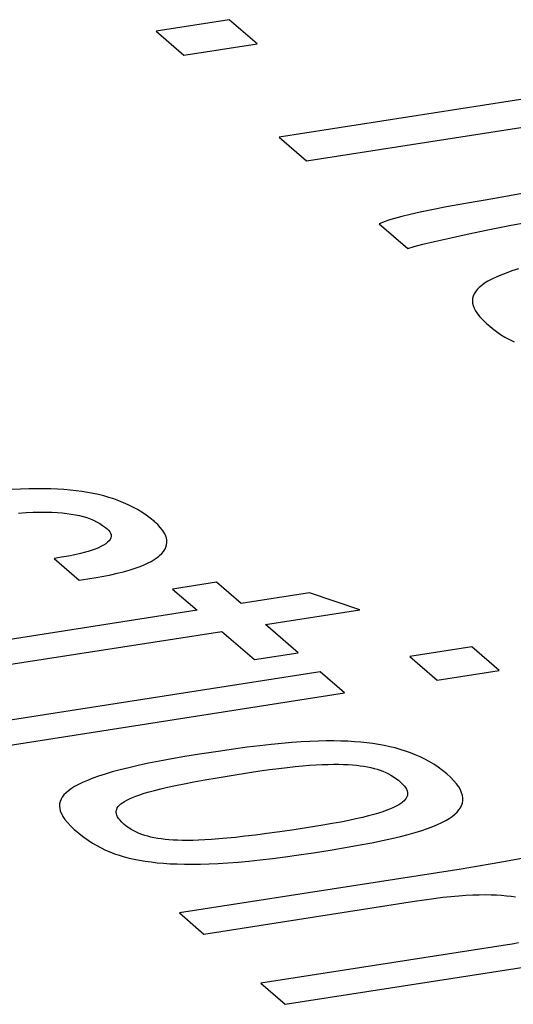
# Model space of a CAD drawing. Header units: millimetres. Extents: x -2579 to 1363, y -329 to 2298.
# Tile 243 of 256: x 1138.37 to 1139.85, y 1196.8 to 1199.75. Entities that reach past the tile are written whole.
import ezdxf

# ---------------------------------------------------------------- set-up
doc = ezdxf.new("R2010")
doc.units = ezdxf.units.MM
doc.header["$LTSCALE"] = 30.734
doc.layers.get('0').update_dxf_attribs({"linetype": 'CONTINUOUS'})

msp = doc.modelspace()

# ---------------------------------------------------------------- linework, layer by layer
at = {"color": 250, "true_color": 0x1c1c1c}
for p, q in [((1138.9967, 1199.7495), (1138.777, 1199.7153)), ((1139.0805, 1199.6772), (1138.9967, 1199.7495)), ((1138.777, 1199.7153), (1138.8607, 1199.643)), ((1138.8607, 1199.643), (1139.0805, 1199.6772)), ((1140.6713, 1199.6346), (1139.1459, 1199.3968)), ((1139.2279, 1199.326), (1139.9293, 1199.4354)), ((1139.1459, 1199.3968), (1139.2279, 1199.326)), ((1139.7926, 1199.2135), (1139.7044, 1199.1981)), ((1139.8747, 1199.2281), (1139.7926, 1199.2135)), ((1139.6043, 1199.1797), (1139.5687, 1199.1724)), ((1139.6479, 1199.188), (1139.6043, 1199.1797)), ((1139.7044, 1199.1981), (1139.6479, 1199.188)), ((1139.4743, 1199.1482), (1139.459, 1199.1428)), ((1139.4924, 1199.1538), (1139.4743, 1199.1482)), ((1139.5137, 1199.1596), (1139.4924, 1199.1538)), ((1139.5389, 1199.1658), (1139.5137, 1199.1596)), ((1139.5687, 1199.1724), (1139.5389, 1199.1658)), ((1139.459, 1199.1428), (1139.4462, 1199.1376)), ((1139.4462, 1199.1376), (1139.5317, 1199.0637)), ((1139.7103, 1199.1064), (1139.7722, 1199.1192)), ((1139.7722, 1199.1192), (1139.8367, 1199.1319)), ((1139.8367, 1199.1319), (1139.8745, 1199.139)), ((1139.6121, 1199.0847), (1139.6564, 1199.0948)), ((1139.6564, 1199.0948), (1139.7103, 1199.1064)), ((1139.5317, 1199.0637), (1139.5508, 1199.0693)), ((1139.5508, 1199.0693), (1139.5772, 1199.0762)), ((1139.5772, 1199.0762), (1139.6121, 1199.0847)), ((1139.8635, 1199.0024), (1139.8441, 1198.9961)), ((1139.7835, 1198.9714), (1139.7722, 1198.9652)), ((1139.7963, 1198.9775), (1139.7835, 1198.9714)), ((1139.8106, 1198.9837), (1139.7963, 1198.9775)), ((1139.8264, 1198.9899), (1139.8106, 1198.9837)), ((1139.8441, 1198.9961), (1139.8264, 1198.9899)), ((1139.7399, 1198.9402), (1139.7348, 1198.9338)), ((1139.7461, 1198.9465), (1139.7399, 1198.9402)), ((1139.7535, 1198.9528), (1139.7461, 1198.9465)), ((1139.7622, 1198.959), (1139.7535, 1198.9528)), ((1139.7722, 1198.9652), (1139.7622, 1198.959)), ((1139.7263, 1198.9139), (1139.7257, 1198.907)), ((1139.728, 1198.9207), (1139.7263, 1198.9139)), ((1139.7308, 1198.9273), (1139.728, 1198.9207)), ((1139.7348, 1198.9338), (1139.7308, 1198.9273)), ((1139.7257, 1198.907), (1139.7262, 1198.8998)), ((1139.7262, 1198.8998), (1139.728, 1198.8923)), ((1139.728, 1198.8923), (1139.731, 1198.8845)), ((1139.731, 1198.8845), (1139.7353, 1198.8764)), ((1139.7353, 1198.8764), (1139.741, 1198.8678)), ((1139.741, 1198.8678), (1139.7482, 1198.8587)), ((1139.7482, 1198.8587), (1139.7572, 1198.849)), ((1139.7572, 1198.849), (1139.7681, 1198.8384)), ((1139.7681, 1198.8384), (1139.7776, 1198.83)), ((1139.7776, 1198.83), (1139.7854, 1198.8235)), ((1139.7854, 1198.8235), (1139.7975, 1198.8142)), ((1139.7975, 1198.8142), (1139.8101, 1198.8056)), ((1139.8101, 1198.8056), (1139.8231, 1198.7976)), ((1139.8231, 1198.7976), (1139.8365, 1198.7901)), ((1139.8365, 1198.7901), (1139.8503, 1198.7832)), ((1138.3711, 1198.3419), (1138.3456, 1198.3406)), ((1138.3952, 1198.3427), (1138.3711, 1198.3419)), ((1138.4182, 1198.343), (1138.3952, 1198.3427)), ((1138.4402, 1198.343), (1138.4182, 1198.343)), ((1138.4612, 1198.3425), (1138.4402, 1198.343)), ((1138.4813, 1198.3417), (1138.4612, 1198.3425)), ((1138.5007, 1198.3404), (1138.4813, 1198.3417)), ((1138.5193, 1198.3388), (1138.5007, 1198.3404)), ((1138.5374, 1198.3369), (1138.5193, 1198.3388)), ((1138.5549, 1198.3345), (1138.5374, 1198.3369)), ((1138.5718, 1198.3318), (1138.5549, 1198.3345)), ((1138.5884, 1198.3287), (1138.5718, 1198.3318)), ((1138.6044, 1198.3252), (1138.5884, 1198.3287)), ((1138.6202, 1198.3213), (1138.6044, 1198.3252)), ((1138.6355, 1198.3169), (1138.6202, 1198.3213)), ((1138.6505, 1198.3122), (1138.6355, 1198.3169)), ((1138.6652, 1198.3069), (1138.6505, 1198.3122)), ((1138.6796, 1198.3011), (1138.6652, 1198.3069)), ((1138.6937, 1198.2949), (1138.6796, 1198.3011)), ((1138.7075, 1198.2881), (1138.6937, 1198.2949)), ((1138.3642, 1198.2702), (1138.3872, 1198.2716)), ((1138.3872, 1198.2716), (1138.4086, 1198.2725)), ((1138.4086, 1198.2725), (1138.4284, 1198.2729)), ((1138.4284, 1198.2729), (1138.4469, 1198.2729)), ((1138.4469, 1198.2729), (1138.4641, 1198.2725)), ((1138.4641, 1198.2725), (1138.4802, 1198.2717)), ((1138.4802, 1198.2717), (1138.4953, 1198.2705)), ((1138.4953, 1198.2705), (1138.5095, 1198.269)), ((1138.5095, 1198.269), (1138.5228, 1198.2672)), ((1138.5228, 1198.2672), (1138.5354, 1198.265)), ((1138.5354, 1198.265), (1138.5472, 1198.2624)), ((1138.5472, 1198.2624), (1138.5585, 1198.2596)), ((1138.5585, 1198.2596), (1138.5692, 1198.2563)), ((1138.721, 1198.2807), (1138.7075, 1198.2881)), ((1138.7343, 1198.2726), (1138.721, 1198.2807)), ((1138.7472, 1198.2639), (1138.7343, 1198.2726)), ((1138.7599, 1198.2545), (1138.7472, 1198.2639)), ((1138.5692, 1198.2563), (1138.5795, 1198.2526)), ((1138.5795, 1198.2526), (1138.5894, 1198.2485)), ((1138.5894, 1198.2485), (1138.5988, 1198.2439)), ((1138.5988, 1198.2439), (1138.608, 1198.2388)), ((1138.608, 1198.2388), (1138.6169, 1198.233)), ((1138.6169, 1198.233), (1138.6256, 1198.2266)), ((1138.7723, 1198.2444), (1138.7599, 1198.2545)), ((1138.7726, 1198.2441), (1138.7723, 1198.2444)), ((1138.7819, 1198.2355), (1138.7726, 1198.2441)), ((1138.7898, 1198.2271), (1138.7819, 1198.2355)), ((1138.6256, 1198.2266), (1138.6307, 1198.2223)), ((1138.6307, 1198.2223), (1138.6348, 1198.2184)), ((1138.6348, 1198.2184), (1138.6383, 1198.2139)), ((1138.6383, 1198.2139), (1138.6408, 1198.2094)), ((1138.6408, 1198.2094), (1138.6421, 1198.2048)), ((1138.6423, 1198.2002), (1138.6414, 1198.1957)), ((1138.6421, 1198.2048), (1138.6423, 1198.2002)), ((1138.7963, 1198.2189), (1138.7898, 1198.2271)), ((1138.8014, 1198.211), (1138.7963, 1198.2189)), ((1138.8053, 1198.2033), (1138.8014, 1198.211)), ((1138.8079, 1198.1958), (1138.8053, 1198.2033)), ((1138.6198, 1198.1736), (1138.6118, 1198.1693)), ((1138.6264, 1198.1779), (1138.6198, 1198.1736)), ((1138.6319, 1198.1823), (1138.6264, 1198.1779)), ((1138.6362, 1198.1867), (1138.6319, 1198.1823)), ((1138.6394, 1198.1911), (1138.6362, 1198.1867)), ((1138.6414, 1198.1957), (1138.6394, 1198.1911)), ((1138.8065, 1198.1677), (1138.8086, 1198.1744)), ((1138.8093, 1198.1884), (1138.8079, 1198.1958)), ((1138.8086, 1198.1744), (1138.8095, 1198.1813)), ((1138.8095, 1198.1813), (1138.8093, 1198.1884)), ((1138.5148, 1198.1411), (1138.494, 1198.1374)), ((1138.5337, 1198.1449), (1138.5148, 1198.1411)), ((1138.5507, 1198.1488), (1138.5337, 1198.1449)), ((1138.566, 1198.1527), (1138.5507, 1198.1488)), ((1138.5731, 1198.1547), (1138.566, 1198.1527)), ((1138.5797, 1198.1568), (1138.5731, 1198.1547)), ((1138.5919, 1198.1609), (1138.5797, 1198.1568)), ((1138.6025, 1198.1651), (1138.5919, 1198.1609)), ((1138.6118, 1198.1693), (1138.6025, 1198.1651)), ((1138.784, 1198.1394), (1138.7876, 1198.1424)), ((1138.7876, 1198.1424), (1138.7939, 1198.1485)), ((1138.7939, 1198.1485), (1138.7992, 1198.1547)), ((1138.7992, 1198.1547), (1138.8034, 1198.1611)), ((1138.8034, 1198.1611), (1138.8065, 1198.1677)), ((1138.494, 1198.1374), (1138.4712, 1198.1339)), ((1138.4712, 1198.1339), (1138.547, 1198.0685)), ((1138.7262, 1198.1088), (1138.7393, 1198.1141)), ((1138.7393, 1198.1141), (1138.7512, 1198.1194)), ((1138.7512, 1198.1194), (1138.762, 1198.125)), ((1138.762, 1198.125), (1138.7716, 1198.1306)), ((1138.7716, 1198.1306), (1138.7801, 1198.1364)), ((1138.7801, 1198.1364), (1138.784, 1198.1394)), ((1138.62, 1198.0805), (1138.6412, 1198.0848)), ((1138.6412, 1198.0848), (1138.6609, 1198.0893)), ((1138.6609, 1198.0893), (1138.6793, 1198.094)), ((1138.6793, 1198.094), (1138.6962, 1198.0988)), ((1138.6962, 1198.0988), (1138.7118, 1198.1037)), ((1138.7118, 1198.1037), (1138.7262, 1198.1088)), ((1138.547, 1198.0685), (1138.5729, 1198.0723)), ((1138.5729, 1198.0723), (1138.5973, 1198.0763)), ((1138.5973, 1198.0763), (1138.62, 1198.0805)), ((1138.9579, 1198.0627), (1138.8268, 1198.0422)), ((1139.0318, 1197.9988), (1138.9579, 1198.0627)), ((1138.8268, 1198.0422), (1138.9008, 1197.9784)), ((1139.2367, 1198.0308), (1139.0318, 1197.9988)), ((1139.388, 1197.9799), (1139.2367, 1198.0308)), ((1138.9008, 1197.9784), (1138.1423, 1197.8602)), ((1139.1049, 1197.9357), (1139.388, 1197.9799)), ((1139.2029, 1197.8511), (1139.1049, 1197.9357)), ((1138.3085, 1197.8116), (1138.9739, 1197.9153)), ((1138.9739, 1197.9153), (1139.0719, 1197.8307)), ((1139.0719, 1197.8307), (1139.2029, 1197.8511)), ((1139.7234, 1197.869), (1139.5375, 1197.84)), ((1139.8054, 1197.7982), (1139.7234, 1197.869)), ((1139.5375, 1197.84), (1139.6195, 1197.7692)), ((1139.2694, 1197.7937), (1138.2024, 1197.6274)), ((1139.3425, 1197.7306), (1139.2694, 1197.7937)), ((1139.6195, 1197.7692), (1139.8054, 1197.7982)), ((1138.2755, 1197.5643), (1139.3425, 1197.7306)), ((1139.1839, 1197.5817), (1139.1542, 1197.5792)), ((1139.2119, 1197.5837), (1139.1839, 1197.5817)), ((1139.2383, 1197.5851), (1139.2119, 1197.5837)), ((1139.2633, 1197.5861), (1139.2383, 1197.5851)), ((1139.287, 1197.5866), (1139.2633, 1197.5861)), ((1139.3096, 1197.5867), (1139.287, 1197.5866)), ((1139.3312, 1197.5863), (1139.3096, 1197.5867)), ((1139.3518, 1197.5856), (1139.3312, 1197.5863)), ((1139.3717, 1197.5844), (1139.3518, 1197.5856)), ((1139.3908, 1197.5829), (1139.3717, 1197.5844)), ((1139.4093, 1197.581), (1139.3908, 1197.5829)), ((1139.4272, 1197.5787), (1139.4093, 1197.581)), ((1138.9631, 1197.5554), (1138.9069, 1197.5468)), ((1139.0093, 1197.562), (1138.9631, 1197.5554)), ((1139.0505, 1197.5676), (1139.0093, 1197.562)), ((1139.0879, 1197.5722), (1139.0505, 1197.5676)), ((1139.1223, 1197.576), (1139.0879, 1197.5722)), ((1139.1542, 1197.5792), (1139.1223, 1197.576)), ((1139.4445, 1197.576), (1139.4272, 1197.5787)), ((1139.4613, 1197.573), (1139.4445, 1197.576)), ((1139.4778, 1197.5695), (1139.4613, 1197.573)), ((1139.4938, 1197.5656), (1139.4778, 1197.5695)), ((1139.5094, 1197.5612), (1139.4938, 1197.5656)), ((1139.5247, 1197.5564), (1139.5094, 1197.5612)), ((1139.5397, 1197.5512), (1139.5247, 1197.5564)), ((1139.5543, 1197.5454), (1139.5397, 1197.5512)), ((1138.7876, 1197.5263), (1138.7541, 1197.5196)), ((1138.8242, 1197.533), (1138.7876, 1197.5263)), ((1138.8638, 1197.5399), (1138.8242, 1197.533)), ((1138.9069, 1197.5468), (1138.8638, 1197.5399)), ((1139.5686, 1197.5391), (1139.5543, 1197.5454)), ((1139.5826, 1197.5322), (1139.5686, 1197.5391)), ((1139.5964, 1197.5247), (1139.5826, 1197.5322)), ((1139.6098, 1197.5166), (1139.5964, 1197.5247)), ((1138.6456, 1197.4936), (1138.6242, 1197.4873)), ((1138.6692, 1197.5), (1138.6456, 1197.4936)), ((1138.695, 1197.5065), (1138.6692, 1197.5)), ((1138.7232, 1197.513), (1138.695, 1197.5065)), ((1138.7541, 1197.5196), (1138.7232, 1197.513)), ((1139.0024, 1197.4834), (1139.0574, 1197.4922)), ((1139.0574, 1197.4922), (1139.0885, 1197.4969)), ((1139.0885, 1197.4969), (1139.1176, 1197.501)), ((1139.1176, 1197.501), (1139.1449, 1197.5045)), ((1139.1449, 1197.5045), (1139.1704, 1197.5075)), ((1139.1704, 1197.5075), (1139.1943, 1197.51)), ((1139.1943, 1197.51), (1139.2166, 1197.5121)), ((1139.2166, 1197.5121), (1139.2376, 1197.5137)), ((1139.2376, 1197.5137), (1139.2572, 1197.515)), ((1139.2572, 1197.515), (1139.2756, 1197.5158)), ((1139.2756, 1197.5158), (1139.2929, 1197.5164)), ((1139.2929, 1197.5164), (1139.3092, 1197.5166)), ((1139.3092, 1197.5166), (1139.3246, 1197.5166)), ((1139.3246, 1197.5166), (1139.339, 1197.5162)), ((1139.339, 1197.5162), (1139.3527, 1197.5156)), ((1139.3527, 1197.5156), (1139.3656, 1197.5147)), ((1139.3656, 1197.5147), (1139.3778, 1197.5136)), ((1139.3778, 1197.5136), (1139.3837, 1197.5129)), ((1139.3837, 1197.5129), (1139.3895, 1197.5122)), ((1139.3895, 1197.5122), (1139.4005, 1197.5106)), ((1139.4005, 1197.5106), (1139.411, 1197.5087)), ((1139.411, 1197.5087), (1139.4211, 1197.5066)), ((1139.4211, 1197.5066), (1139.4307, 1197.5043)), ((1139.4307, 1197.5043), (1139.4399, 1197.5017)), ((1139.4399, 1197.5017), (1139.4488, 1197.4988)), ((1139.4488, 1197.4988), (1139.4573, 1197.4956)), ((1139.4573, 1197.4956), (1139.4656, 1197.4921)), ((1139.4656, 1197.4921), (1139.4736, 1197.4883)), ((1139.623, 1197.5078), (1139.6098, 1197.5166)), ((1139.6359, 1197.4983), (1139.623, 1197.5078)), ((1139.6484, 1197.488), (1139.6359, 1197.4983)), ((1138.557, 1197.4623), (1138.5443, 1197.4561)), ((1138.5713, 1197.4685), (1138.557, 1197.4623)), ((1138.5871, 1197.4747), (1138.5713, 1197.4685)), ((1138.6047, 1197.481), (1138.5871, 1197.4747)), ((1138.6242, 1197.4873), (1138.6047, 1197.481)), ((1138.8609, 1197.4583), (1138.8901, 1197.4639)), ((1138.8901, 1197.4639), (1138.923, 1197.4699)), ((1138.923, 1197.4699), (1138.9601, 1197.4764)), ((1138.9601, 1197.4764), (1139.0024, 1197.4834)), ((1139.4736, 1197.4883), (1139.4814, 1197.4841)), ((1139.4814, 1197.4841), (1139.489, 1197.4794)), ((1139.489, 1197.4794), (1139.4964, 1197.4743)), ((1139.4964, 1197.4743), (1139.5037, 1197.4686)), ((1139.5037, 1197.4686), (1139.5069, 1197.466)), ((1139.5069, 1197.466), (1139.51, 1197.4632)), ((1139.51, 1197.4632), (1139.516, 1197.4574)), ((1139.6599, 1197.4776), (1139.6484, 1197.488)), ((1139.6697, 1197.4675), (1139.6599, 1197.4776)), ((1139.6778, 1197.458), (1139.6697, 1197.4675)), ((1138.5144, 1197.4374), (1138.5071, 1197.4311)), ((1138.5231, 1197.4437), (1138.5144, 1197.4374)), ((1138.533, 1197.4499), (1138.5231, 1197.4437)), ((1138.5443, 1197.4561), (1138.533, 1197.4499)), ((1138.7415, 1197.4296), (1138.7562, 1197.434)), ((1138.7562, 1197.434), (1138.7727, 1197.4384)), ((1138.7727, 1197.4384), (1138.7912, 1197.4431)), ((1138.7912, 1197.4431), (1138.8118, 1197.4479)), ((1138.8118, 1197.4479), (1138.835, 1197.453)), ((1138.835, 1197.453), (1138.8609, 1197.4583)), ((1139.516, 1197.4574), (1139.5209, 1197.4519)), ((1139.5209, 1197.4519), (1139.5247, 1197.4466)), ((1139.5247, 1197.4466), (1139.5276, 1197.4417)), ((1139.5276, 1197.4417), (1139.5296, 1197.4369)), ((1139.5296, 1197.4369), (1139.5307, 1197.4323)), ((1139.5307, 1197.4323), (1139.531, 1197.4278)), ((1139.6844, 1197.4488), (1139.6778, 1197.458)), ((1139.6895, 1197.44), (1139.6844, 1197.4488)), ((1139.6933, 1197.4315), (1139.6895, 1197.44)), ((1138.4894, 1197.4051), (1138.4878, 1197.3983)), ((1138.4921, 1197.4118), (1138.4894, 1197.4051)), ((1138.496, 1197.4183), (1138.4921, 1197.4118)), ((1138.5009, 1197.4248), (1138.496, 1197.4183)), ((1138.5071, 1197.4311), (1138.5009, 1197.4248)), ((1138.6764, 1197.4015), (1138.6824, 1197.4054)), ((1138.6824, 1197.4054), (1138.6894, 1197.4093)), ((1138.6894, 1197.4093), (1138.6974, 1197.4132)), ((1138.6974, 1197.4132), (1138.7065, 1197.4172)), ((1138.7065, 1197.4172), (1138.7168, 1197.4213)), ((1138.7168, 1197.4213), (1138.7285, 1197.4254)), ((1138.7285, 1197.4254), (1138.7415, 1197.4296)), ((1139.5161, 1197.4029), (1139.5135, 1197.4008)), ((1139.5206, 1197.4069), (1139.5161, 1197.4029)), ((1139.5243, 1197.411), (1139.5206, 1197.4069)), ((1139.5271, 1197.4151), (1139.5243, 1197.411)), ((1139.5292, 1197.4192), (1139.5271, 1197.4151)), ((1139.5305, 1197.4235), (1139.5292, 1197.4192)), ((1139.531, 1197.4278), (1139.5305, 1197.4235)), ((1139.6957, 1197.4233), (1139.6933, 1197.4315)), ((1139.6956, 1197.4005), (1139.6968, 1197.4078)), ((1139.6969, 1197.4155), (1139.6957, 1197.4233)), ((1139.6968, 1197.4078), (1139.6969, 1197.4155)), ((1138.4878, 1197.3983), (1138.4874, 1197.3912)), ((1138.4874, 1197.3912), (1138.4881, 1197.384)), ((1138.4881, 1197.384), (1138.49, 1197.3764)), ((1138.49, 1197.3764), (1138.4931, 1197.3686)), ((1138.6576, 1197.3729), (1138.6579, 1197.3773)), ((1138.6579, 1197.3773), (1138.659, 1197.3815)), ((1138.659, 1197.3815), (1138.6608, 1197.3856)), ((1138.6608, 1197.3856), (1138.6635, 1197.3896)), ((1138.6635, 1197.3896), (1138.667, 1197.3936)), ((1138.667, 1197.3936), (1138.6712, 1197.3976)), ((1138.6712, 1197.3976), (1138.6764, 1197.4015)), ((1139.4574, 1197.3745), (1139.4443, 1197.3703)), ((1139.4691, 1197.3786), (1139.4574, 1197.3745)), ((1139.4796, 1197.3827), (1139.4691, 1197.3786)), ((1139.489, 1197.3867), (1139.4796, 1197.3827)), ((1139.4972, 1197.3908), (1139.489, 1197.3867)), ((1139.5045, 1197.3948), (1139.4972, 1197.3908)), ((1139.5107, 1197.3988), (1139.5045, 1197.3948)), ((1139.5135, 1197.4008), (1139.5107, 1197.3988)), ((1139.6728, 1197.3666), (1139.6796, 1197.3731)), ((1139.6796, 1197.3731), (1139.6853, 1197.3797)), ((1139.6853, 1197.3797), (1139.6898, 1197.3864)), ((1139.6898, 1197.3864), (1139.6933, 1197.3933)), ((1139.6933, 1197.3933), (1139.6956, 1197.4005)), ((1138.4931, 1197.3686), (1138.4977, 1197.3603)), ((1138.4977, 1197.3603), (1138.5036, 1197.3516)), ((1138.5036, 1197.3516), (1138.5112, 1197.3424)), ((1138.6581, 1197.3685), (1138.6576, 1197.3729)), ((1138.6595, 1197.3639), (1138.6581, 1197.3685)), ((1138.6617, 1197.359), (1138.6595, 1197.3639)), ((1138.6649, 1197.354), (1138.6617, 1197.359)), ((1138.6691, 1197.3487), (1138.6649, 1197.354)), ((1138.6743, 1197.3431), (1138.6691, 1197.3487)), ((1139.3312, 1197.3436), (1139.3054, 1197.3389)), ((1139.3548, 1197.3483), (1139.3312, 1197.3436)), ((1139.3763, 1197.3528), (1139.3548, 1197.3483)), ((1139.3959, 1197.3573), (1139.3763, 1197.3528)), ((1139.4137, 1197.3617), (1139.3959, 1197.3573)), ((1139.4297, 1197.366), (1139.4137, 1197.3617)), ((1139.4443, 1197.3703), (1139.4297, 1197.366)), ((1139.634, 1197.342), (1139.6456, 1197.348)), ((1139.6456, 1197.348), (1139.6558, 1197.3541)), ((1139.6558, 1197.3541), (1139.6649, 1197.3603)), ((1139.6649, 1197.3603), (1139.6728, 1197.3666)), ((1138.5112, 1197.3424), (1138.5205, 1197.3325)), ((1138.5205, 1197.3325), (1138.5319, 1197.3216)), ((1138.5319, 1197.3216), (1138.5392, 1197.3151)), ((1138.5392, 1197.3151), (1138.5469, 1197.3087)), ((1138.6808, 1197.3372), (1138.6743, 1197.3431)), ((1138.6879, 1197.3314), (1138.6808, 1197.3372)), ((1138.6952, 1197.3261), (1138.6879, 1197.3314)), ((1138.7027, 1197.3213), (1138.6952, 1197.3261)), ((1138.7104, 1197.317), (1138.7027, 1197.3213)), ((1138.7183, 1197.3131), (1138.7104, 1197.317)), ((1139.1479, 1197.3143), (1139.1094, 1197.309)), ((1139.191, 1197.3206), (1139.1479, 1197.3143)), ((1139.2463, 1197.3291), (1139.191, 1197.3206)), ((1139.2772, 1197.334), (1139.2463, 1197.3291)), ((1139.3054, 1197.3389), (1139.2772, 1197.334)), ((1139.5544, 1197.3123), (1139.5736, 1197.3182)), ((1139.5736, 1197.3182), (1139.591, 1197.3241)), ((1139.591, 1197.3241), (1139.6068, 1197.3301)), ((1139.6068, 1197.3301), (1139.6211, 1197.336)), ((1139.6211, 1197.336), (1139.634, 1197.342)), ((1138.5469, 1197.3087), (1138.5602, 1197.2982)), ((1138.5602, 1197.2982), (1138.5732, 1197.2888)), ((1138.5732, 1197.2888), (1138.5861, 1197.2804)), ((1138.7264, 1197.3095), (1138.7183, 1197.3131)), ((1138.7348, 1197.3063), (1138.7264, 1197.3095)), ((1138.7435, 1197.3033), (1138.7348, 1197.3063)), ((1138.7525, 1197.3007), (1138.7435, 1197.3033)), ((1138.7619, 1197.2983), (1138.7525, 1197.3007)), ((1138.7717, 1197.2962), (1138.7619, 1197.2983)), ((1138.7819, 1197.2944), (1138.7717, 1197.2962)), ((1138.7926, 1197.2928), (1138.7819, 1197.2944)), ((1138.8039, 1197.2914), (1138.7926, 1197.2928)), ((1138.8157, 1197.2903), (1138.8039, 1197.2914)), ((1138.8282, 1197.2894), (1138.8157, 1197.2903)), ((1138.8415, 1197.2888), (1138.8282, 1197.2894)), ((1138.8557, 1197.2884), (1138.8415, 1197.2888)), ((1138.8708, 1197.2884), (1138.8557, 1197.2884)), ((1138.8869, 1197.2886), (1138.8708, 1197.2884)), ((1138.9043, 1197.2891), (1138.8869, 1197.2886)), ((1138.923, 1197.29), (1138.9043, 1197.2891)), ((1138.9433, 1197.2912), (1138.923, 1197.29)), ((1138.9652, 1197.2929), (1138.9433, 1197.2912)), ((1138.989, 1197.295), (1138.9652, 1197.2929)), ((1139.015, 1197.2976), (1138.989, 1197.295)), ((1139.0434, 1197.3007), (1139.015, 1197.2976)), ((1139.0748, 1197.3045), (1139.0434, 1197.3007)), ((1139.1094, 1197.309), (1139.0748, 1197.3045)), ((1139.4245, 1197.2816), (1139.4559, 1197.288)), ((1139.4559, 1197.288), (1139.4843, 1197.2942)), ((1139.4843, 1197.2942), (1139.5099, 1197.3003)), ((1139.5099, 1197.3003), (1139.5332, 1197.3063)), ((1139.5332, 1197.3063), (1139.5544, 1197.3123)), ((1138.5861, 1197.2804), (1138.5991, 1197.2728)), ((1138.5991, 1197.2728), (1138.6121, 1197.2659)), ((1138.6121, 1197.2659), (1138.6253, 1197.2596)), ((1138.6253, 1197.2596), (1138.6388, 1197.2538)), ((1139.2491, 1197.2514), (1139.3049, 1197.2603)), ((1139.3049, 1197.2603), (1139.35, 1197.2679)), ((1139.35, 1197.2679), (1139.3895, 1197.2749)), ((1139.3895, 1197.2749), (1139.4245, 1197.2816)), ((1138.6388, 1197.2538), (1138.6526, 1197.2486)), ((1138.6526, 1197.2486), (1138.6667, 1197.2439)), ((1138.6667, 1197.2439), (1138.6812, 1197.2395)), ((1138.6812, 1197.2395), (1138.6962, 1197.2356)), ((1138.6962, 1197.2356), (1138.7117, 1197.2321)), ((1138.7117, 1197.2321), (1138.7278, 1197.2289)), ((1138.7278, 1197.2289), (1138.7445, 1197.2261)), ((1138.7445, 1197.2261), (1138.762, 1197.2237)), ((1139.0228, 1197.2235), (1139.0552, 1197.2264)), ((1139.0552, 1197.2264), (1139.0896, 1197.2299)), ((1139.0896, 1197.2299), (1139.126, 1197.2342)), ((1139.126, 1197.2342), (1139.1646, 1197.2391)), ((1139.1646, 1197.2391), (1139.2056, 1197.2448)), ((1139.2056, 1197.2448), (1139.2491, 1197.2514)), ((1139.8356, 1197.2269), (1139.7852, 1197.2178)), ((1139.8901, 1197.2371), (1139.8356, 1197.2269)), ((1138.762, 1197.2237), (1138.7802, 1197.2216)), ((1138.7802, 1197.2216), (1138.7993, 1197.2199)), ((1138.7993, 1197.2199), (1138.8194, 1197.2186)), ((1138.8194, 1197.2186), (1138.8404, 1197.2177)), ((1138.8404, 1197.2177), (1138.8624, 1197.2171)), ((1139.6923, 1197.2025), (1138.8472, 1197.0708)), ((1138.8624, 1197.2171), (1138.8857, 1197.217)), ((1138.8857, 1197.217), (1138.9102, 1197.2173)), ((1138.9102, 1197.2173), (1138.936, 1197.2181)), ((1138.936, 1197.2181), (1138.9633, 1197.2193)), ((1138.9633, 1197.2193), (1138.9922, 1197.2211)), ((1138.9922, 1197.2211), (1139.0228, 1197.2235)), ((1139.7377, 1197.2098), (1139.6923, 1197.2025)), ((1139.7852, 1197.2178), (1139.7377, 1197.2098)), ((1139.552, 1197.1061), (1139.5814, 1197.1105)), ((1139.5814, 1197.1105), (1139.61, 1197.1144)), ((1139.61, 1197.1144), (1139.6365, 1197.1177)), ((1139.6365, 1197.1177), (1139.6613, 1197.1203)), ((1139.6613, 1197.1203), (1139.6845, 1197.1223)), ((1139.6845, 1197.1223), (1139.7062, 1197.1239)), ((1139.7062, 1197.1239), (1139.7267, 1197.1249)), ((1139.7267, 1197.1249), (1139.746, 1197.1255)), ((1139.746, 1197.1255), (1139.7642, 1197.1257)), ((1139.7642, 1197.1257), (1139.7814, 1197.1255)), ((1139.7814, 1197.1255), (1139.7977, 1197.1249)), ((1139.7977, 1197.1249), (1139.8131, 1197.1239)), ((1139.8131, 1197.1239), (1139.8278, 1197.1225)), ((1139.8278, 1197.1225), (1139.8417, 1197.1208)), ((1139.8417, 1197.1208), (1139.855, 1197.1188)), ((1138.9203, 1197.0076), (1139.552, 1197.1061)), ((1138.8472, 1197.0708), (1138.9203, 1197.0076)), ((1139.8309, 1196.9752), (1139.0914, 1196.86)), ((1139.8447, 1196.9775), (1139.8309, 1196.9752)), ((1139.8642, 1196.981), (1139.8447, 1196.9775)), ((1139.1644, 1196.7969), (1139.9114, 1196.9133)), ((1139.0914, 1196.86), (1139.1644, 1196.7969))]:
    msp.add_line(p, q, dxfattribs=at)

doc.saveas('drawing.dxf')
